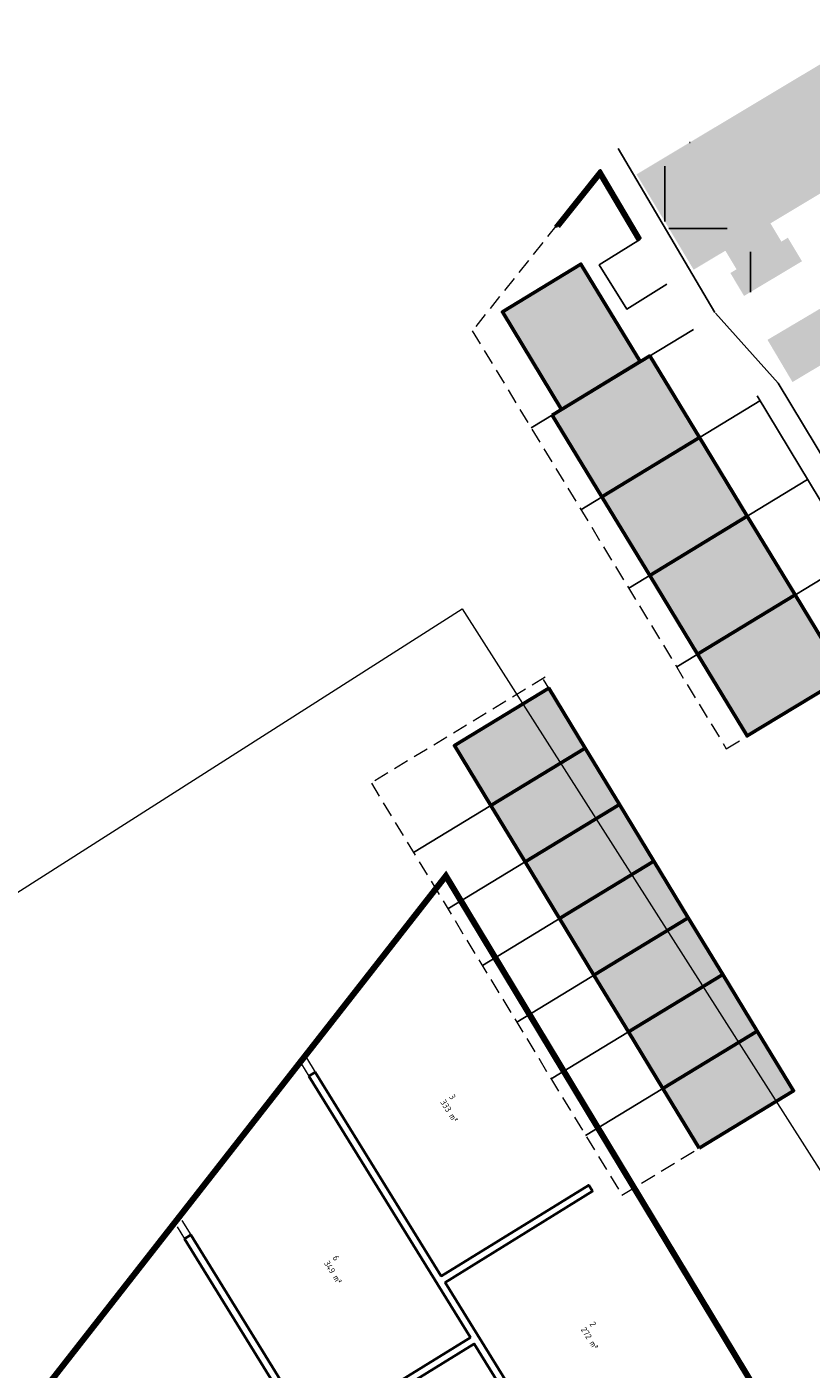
# Model space of a CAD drawing. Header units: metres. Extents: x 133860 to 134314, y 432787 to 433419.
# Tile 21 of 25: x 133969 to 134033, y 433249 to 433359. Entities that reach past the tile are written whole.
import ezdxf

# ---------------------------------------------------------------- set-up
doc = ezdxf.new("R2010")
doc.units = ezdxf.units.M
doc.linetypes.add('ACAD_ISO02W100', pattern=[15, 12, -3])
doc.linetypes.add('DASHED2', pattern=[0.375, 0.25, -0.125])
doc.layers.get('DEFPOINTS').update_dxf_attribs({"color": 201, "lineweight": 0})
for name, color, linetype, lineweight in [('B-WE-KG-WERKGRENS-G', 7, 'XX-WERKGRENS', 35), ('N-XX-VH-KANTOPSLUITING_ACHTERKANTBAND-G', 50, 'Continuous', 35), ('svp_beb_bebouwing', 1, 'Continuous', 53), ('svp_uitg_uitgeefbaar', 32, 'DASHED2', 18)]:
    doc.layers.add(name, color=color, linetype=linetype, lineweight=lineweight)
doc.layers.add('B-XX-AL-ARC-bebouwing', color=254, linetype='Continuous')
doc.layers.add('svp_beb_arc bebouwing', color=253, linetype='Continuous')
doc.layers.add('X-XX-AL-HULPLIJNEN', color=211, linetype='Continuous', plot=False)
doc.styles.get("Standard").update_dxf_attribs({"font": 'NLCS-ISO.ttf'})
doc.linetypes.add('XX-WERKGRENS', pattern='A,0,[137,NLCS.SHX,S=0.5,R=0,X=0,Y=0],-30', length=30)
picture_1 = doc.add_image_def('image1.jpg', size_in_pixel=(5512, 7184))

msp = doc.modelspace()

# ---------------------------------------------------------------- hatches: boundary and pattern name
at = {"layer": 'B-XX-AL-ARC-bebouwing'}
h = msp.add_hatch(color=256, dxfattribs=at)
h.dxf.hatch_style = 1
h.paths.add_polyline_path([(134036.126, 433357.149), (134031.749, 433354.526), (134038.419, 433343.37), (134040.681, 433344.725), (134039.463, 433346.758), (134038.918, 433346.431), (134038.034, 433347.906), (134040.705, 433349.507)])
h = msp.add_hatch(color=256, dxfattribs=at)
h.dxf.hatch_style = 1
h.paths.add_polyline_path([(134034.6, 433345.702), (134035.534, 433344.143), (134035.085, 433343.874), (134036.188, 433342.033), (134038.419, 433343.37), (134031.749, 433354.526), (134027.513, 433351.988), (134023.241, 433349.428), (134018.889, 433346.82), (134023.546, 433339.048), (134026.13, 433340.597), (134027.04, 433339.079), (134026.536, 433338.777), (134027.654, 433336.911), (134029.935, 433338.278), (134032.372, 433339.738), (134031.224, 433341.655), (134030.695, 433341.339), (134029.803, 433342.827), (134032.194, 433344.26)])
h = msp.add_hatch(color=256, dxfattribs=at)
h.dxf.hatch_style = 1
h.paths.add_polyline_path([(134045.682, 433340.626), (134042.959, 433345.177), (134036.2, 433341.133), (134037.906, 433338.298), (134033.798, 433335.841), (134029.563, 433333.333), (134030.508, 433331.737)])
h = msp.add_hatch(color=256, dxfattribs=at)
h.dxf.hatch_style = 1
h.paths.add_polyline_path([(134045.682, 433340.626), (134030.508, 433331.737), (134031.601, 433329.892), (134035.826, 433332.418), (134039.935, 433334.875), (134041.46, 433332.313), (134048.244, 433336.344)])
at = {"layer": 'svp_beb_arc bebouwing'}
h = msp.add_hatch(dxfattribs=at)
h.set_pattern_fill('ANGLE', color=256)
h.set_pattern_definition([(0, (0, 0), (0, 6.985), [5.08, -1.905]), (90, (0, 0), (-6.985, 4e-16), [5.08, -1.905])])
h.paths.add_polyline_path([(134023.241, 433349.428), (134018.889, 433346.82), (134023.546, 433339.048), (134026.13, 433340.597), (134027.04, 433339.079), (134026.536, 433338.777), (134027.654, 433336.911), (134029.935, 433338.278)])
h = msp.add_hatch(color=256, dxfattribs=at)
h.dxf.hatch_style = 1
h.paths.add_polyline_path([(134019.193, 433331.557), (134014.361, 433339.503), (134007.953, 433335.606), (134012.785, 433327.66)])
h = msp.add_hatch(color=256, dxfattribs=at)
h.dxf.hatch_style = 1
h.paths.add_polyline_path([(134012.016, 433327.193), (134019.962, 433332.025), (134024.015, 433325.36), (134016.069, 433320.528)])
h = msp.add_hatch(color=256, dxfattribs=at)
h.dxf.hatch_style = 1
h.paths.add_polyline_path([(134027.912, 433318.952), (134019.966, 433314.12), (134016.069, 433320.528), (134024.015, 433325.36)])
h = msp.add_hatch(color=256, dxfattribs=at)
h.dxf.hatch_style = 1
h.paths.add_polyline_path([(134031.808, 433312.544), (134023.862, 433307.712), (134019.966, 433314.12), (134027.912, 433318.952)])
h = msp.add_hatch(color=256, dxfattribs=at)
h.dxf.hatch_style = 1
h.paths.add_polyline_path([(134023.862, 433307.712), (134031.808, 433312.544), (134035.861, 433305.879), (134027.915, 433301.047)])
h = msp.add_hatch(color=256, dxfattribs=at)
h.dxf.hatch_style = 1
h.paths.add_polyline_path([(134007.003, 433295.39), (134014.693, 433300.066), (134011.731, 433304.937), (134004.041, 433300.261)])
h = msp.add_hatch(color=256, dxfattribs=at)
h.dxf.hatch_style = 1
h.paths.add_polyline_path([(134009.809, 433290.776), (134017.498, 433295.453), (134014.693, 433300.066), (134007.003, 433295.39)])
h = msp.add_hatch(color=256, dxfattribs=at)
h.dxf.hatch_style = 1
h.paths.add_polyline_path([(134012.614, 433286.163), (134020.304, 433290.839), (134017.498, 433295.453), (134009.809, 433290.776)])
h = msp.add_hatch(color=256, dxfattribs=at)
h.dxf.hatch_style = 1
h.paths.add_polyline_path([(134015.42, 433281.549), (134023.11, 433286.225), (134020.304, 433290.839), (134012.614, 433286.163)])
h = msp.add_hatch(color=256, dxfattribs=at)
h.dxf.hatch_style = 1
h.paths.add_polyline_path([(134018.226, 433276.935), (134025.915, 433281.611), (134023.11, 433286.225), (134015.42, 433281.549)])
h = msp.add_hatch(color=256, dxfattribs=at)
h.dxf.hatch_style = 1
h.paths.add_polyline_path([(134021.031, 433272.321), (134028.721, 433276.997), (134025.915, 433281.611), (134018.226, 433276.935)])
h = msp.add_hatch(color=256, dxfattribs=at)
h.dxf.hatch_style = 1
h.paths.add_polyline_path([(134023.993, 433267.451), (134031.683, 433272.127), (134028.721, 433276.997), (134021.031, 433272.321)])

# ---------------------------------------------------------------- linework, layer by layer
at = {"layer": 'B-WE-KG-WERKGRENS-G', "linetype": 'ACAD_ISO02W100', "ltscale": 0.2, "const_width": 0.5, "flags": 128}
msp.add_lwpolyline([(133876.119, 433170.393), (133877.601, 433171.792), (133886.823, 433158.862), (133877.946, 433152.192), (133905.866, 433113.146), (133909.714, 433104.864), (133925.215, 433080.405), (133929.948, 433077.023), (133960.91, 433027.75), (133993.38, 433046.759), (134012.691, 433058.563), (134011.841, 433058.277), (134028.125, 433067.541), (134027.375, 433068.849), (134030.06, 433070.532), (134094.013, 432964.89), (134091.108, 432963.131), (134090.481, 432964.163), (134087.559, 432962.387), (134088.413, 432961.012), (134077.63, 432949.53), (134078.824, 432947.621), (134057.722, 432935.011), (134066.81, 432919.871), (134071.968, 432925.868), (134089.993, 432936.255), (134089.828, 432936.526), (134105.835, 432946.078), (134108.265, 432945.632), (134160.348, 432859.973), (134159.989, 432857.745), (134144.013, 432847.922), (134143.712, 432847.181), (134143.712, 432847.181), (134125.745, 432836.425), (134112.574, 432828.259), (134111.172, 432829.463), (134106.776, 432825.214), (134107.813, 432824.152), (134105.604, 432821.255), (134122.744, 432796.236), (134123.883, 432796.885), (134132.076, 432787.735), (134133.141, 432788.699), (134135.653, 432790.291), (134137.641, 432790.089), (134146.495, 432795.532), (134128.036, 432825.414), (134167.744, 432849.325), (134181.483, 432826.755), (134184.931, 432828.731), (134220.703, 432851.248), (134220.703, 432851.248), (134208.544, 432870.966), (134243.719, 432892.344), (134244.801, 432892.868), (134244.702, 432893.039), (134255.087, 432899.603), (134259.849, 432891.768), (134259.849, 432891.768), (134271.831, 432873.596), (134283.708, 432881.402), (134278.548, 432889.497), (134289.255, 432898.638), (134237.086, 432958.184), (134236.053, 432957.231), (134176.814, 433055.649), (134176.596, 433057.613), (134184.443, 433067.451, 0.2853411), (134187.793, 433121.123), (134182.407, 433130.652), (134178.658, 433139.514), (134131.008, 433218.593), (134131.184, 433220.239), (134137.991, 433224.332), (134139.16, 433224.558), (134147.057, 433229.244), (134167.516, 433242.252), (134166.906, 433244.94), (134170.758, 433255.827), (134123.531, 433334.918), (134124.125, 433338.316), (134075.594, 433418.255), (134070.69, 433410.108), (134069.726, 433406.115), (134069.585, 433403.493), (134070.514, 433401.991), (134066.97, 433398.118), (134064.196, 433396.052), (134062.557, 433394.861), (134060.862, 433393.544), (134055.746, 433389.219), (134055.62, 433385.638), (134058.821, 433380.453), (134060.176, 433379.677), (134062.477, 433377.628), (134068.493, 433367.239), (134069.718, 433365.583), (134086.166, 433375.661), (134113.988, 433328.809), (134115.761, 433329.788), (134133.828, 433299.857), (134113.768, 433287.824), (134123.045, 433272.178), (134143.074, 433284.053), (134158.161, 433259.191), (134156.58, 433253.71), (134151.403, 433250.669), (134152.916, 433248.117), (134148.779, 433245.664), (134140.868, 433241.112), (134139.795, 433240.371), (134139.721, 433239.669), (134138.546, 433239.024), (134137.939, 433239.2), (134134.418, 433237.066), (134134.437, 433236.567), (134133.261, 433235.921), (134132.558, 433235.995), (134124.156, 433230.674), (134122.947, 433230.929), (134039.96, 433370.22), (134031.347, 433363.971), (134032.232, 433363.571), (134040.705, 433349.507), (134042.959, 433345.177), (134114.625, 433225.07), (134098.399, 433214.922), (134061.859, 433192.69), (134003.35, 433289.641), (133957.003, 433230.386), (133980.382, 433193.5), (133998.156, 433204.411), (133997.717, 433205.125), (134013.217, 433214.905), (134015.369, 433211.187), (133999.827, 433201.688), (134005.138, 433193.038), (134004.433, 433192.603), (134019.821, 433167.873), (133994.289, 433152.336), (133995.197, 433150.879), (133992.315, 433149.042), (133992.402, 433147.598), (133991.415, 433146.979), (133990.828, 433147.269), (133989.676, 433146.546), (133989.631, 433146.146), (133988.275, 433144.923), (133987.514, 433145.298), (133982.75, 433142.305), (133982.554, 433141.37), (133981.416, 433140.645), (133980.772, 433140.986), (133979.607, 433140.244), (133979.409, 433139.299), (133978.245, 433138.557), (133976.957, 433139.297), (133965.146, 433131.906), (133957.722, 433143.515), (133955.914, 433146.774), (133942.349, 433138.295), (133913.168, 433179.354), (133897.868, 433168.512), (133890.989, 433178.624), (133890.167, 433179.801), (133900.911, 433193.564), (133895.27, 433198.414), (133910.184, 433217.825), (133900.154, 433225.259), (133864.317, 433180.57), (133864.317, 433180.57), (133875.618, 433170.924)], format="xyb", dxfattribs=at)
at = {"layer": 'DEFPOINTS'}
for p, q in [((133991.983, 433274.804), (133992.702, 433273.64)), ((133991.983, 433274.804), (133992.702, 433273.64)), ((133991.592, 433274.295), (133992.191, 433273.325)), ((133991.592, 433274.295), (133992.191, 433273.325)), ((133981.83, 433261.555), (133982.558, 433260.376)), ((133981.83, 433261.555), (133982.558, 433260.376)), ((133981.44, 433261.045), (133982.047, 433260.061)), ((133981.44, 433261.045), (133982.047, 433260.061))]:
    msp.add_line(p, q, dxfattribs=at)
at = {"layer": 'N-XX-VH-KANTOPSLUITING_ACHTERKANTBAND-G', "ltscale": 0.3}
for points in [[(134010.856, 433213.416), (134002.766, 433226.516), (133990.344, 433218.844), (133998.508, 433205.624), (133998.001, 433205.304), (133989.833, 433218.529), (133977.051, 433210.634), (133976.738, 433211.146), (133989.518, 433219.039), (133972.128, 433247.196), (133972.638, 433247.512), (133981.148, 433233.733), (133993.57, 433241.405), (133982.047, 433260.061), (133982.558, 433260.376), (133992.583, 433244.145), (134005.345, 433252.027), (133992.191, 433273.325), (133992.702, 433273.64)], [(134015.892, 433236.092), (134003.28, 433256.512), (134015.305, 433263.938), (134014.99, 433264.449), (134002.965, 433257.022), (133992.702, 433273.64)], [(134010.856, 433213.416), (134011.364, 433213.736), (133992.898, 433243.635), (134005.66, 433251.517), (134015.381, 433235.777)]]:
    msp.add_lwpolyline(points, dxfattribs=at)
at = {"layer": 'svp_beb_bebouwing', "flags": 128}
for points in [[(134012.276, 433342.548), (134015.934, 433347.117), (134019.215, 433341.526)], [(134012.52, 433342.532), (134015.909, 433346.765), (134019.043, 433341.425)]]:
    msp.add_lwpolyline(points, dxfattribs=at)
for points in [[(134019.193, 433331.557), (134014.361, 433339.503), (134007.953, 433335.606), (134012.785, 433327.66), (134019.193, 433331.557)], [(134012.016, 433327.193), (134019.962, 433332.025), (134024.015, 433325.36), (134016.069, 433320.528), (134012.016, 433327.193)], [(134027.912, 433318.952), (134019.966, 433314.12), (134016.069, 433320.528), (134024.015, 433325.36), (134027.912, 433318.952)], [(134031.808, 433312.544), (134023.862, 433307.712), (134019.966, 433314.12), (134027.912, 433318.952), (134031.808, 433312.544)], [(134023.862, 433307.712), (134031.808, 433312.544), (134035.861, 433305.879), (134027.915, 433301.047), (134023.862, 433307.712)], [(134007.003, 433295.39), (134014.693, 433300.066), (134011.731, 433304.937), (134004.041, 433300.261), (134007.003, 433295.39)], [(134009.809, 433290.776), (134017.498, 433295.453), (134014.693, 433300.066), (134007.003, 433295.39), (134009.809, 433290.776)], [(134012.614, 433286.163), (134020.304, 433290.839), (134017.498, 433295.453), (134009.809, 433290.776), (134012.614, 433286.163)], [(134015.42, 433281.549), (134023.11, 433286.225), (134020.304, 433290.839), (134012.614, 433286.163), (134015.42, 433281.549)], [(134018.226, 433276.935), (134025.915, 433281.611), (134023.11, 433286.225), (134015.42, 433281.549), (134018.226, 433276.935)], [(134021.031, 433272.321), (134028.721, 433276.997), (134025.915, 433281.611), (134018.226, 433276.935), (134021.031, 433272.321)], [(134023.993, 433267.451), (134031.683, 433272.127), (134028.721, 433276.997), (134021.031, 433272.321), (134023.993, 433267.451)]]:
    msp.add_lwpolyline(points, close=True, dxfattribs=at)
at = {"layer": 'svp_uitg_uitgeefbaar', "color": 32, "ltscale": 5}
for p, q in [((134011.446, 433305.829), (133997.274, 433297.211)), ((134011.731, 433304.937), (134011.303, 433305.641)), ((134011.731, 433304.937), (134031.683, 433272.127)), ((133997.274, 433297.211), (134017.698, 433263.623)), ((134017.698, 433263.623), (134031.683, 433272.127))]:
    msp.add_line(p, q, dxfattribs=at)
msp.add_lwpolyline([(134015.934, 433347.117), (134015.934, 433347.117), (134005.492, 433334.073), (134026.206, 433300.008), (134040.671, 433308.804)], dxfattribs=at)
at = {"layer": 'X-XX-AL-HULPLIJNEN'}
for p, q in [((134025.279, 433335.569), (134017.392, 433348.939)), ((134030.424, 433329.804), (134025.318, 433335.503)), ((134023.521, 433334.188), (134010.307, 433326.153)), ((134042.808, 433309.26), (134030.424, 433329.804)), ((134028.935, 433328.352), (134014.36, 433319.489)), ((134041.096, 433308.227), (134028.711, 433328.771)), ((134032.832, 433321.944), (134018.257, 433313.081)), ((134036.739, 433315.542), (134022.164, 433306.679)), ((134014.693, 433300.066), (134000.709, 433291.563)), ((134017.498, 433295.453), (134003.514, 433286.949)), ((134020.304, 433290.839), (134006.32, 433282.335)), ((134023.11, 433286.225), (134009.125, 433277.721)), ((134025.915, 433281.611), (134011.931, 433273.107)), ((134028.721, 433276.997), (134014.737, 433268.493))]:
    msp.add_line(p, q, dxfattribs=at)
at = {"layer": 'X-XX-AL-HULPLIJNEN', "flags": 128}
msp.add_lwpolyline([(134021.362, 433337.868), (134018.091, 433335.835), (134015.853, 433339.437), (134019.215, 433341.526)], dxfattribs=at)

# ---------------------------------------------------------------- texts
at = {"layer": 'N-XX-VH-KANTOPSLUITING_ACHTERKANTBAND-G', "char_height": 0.5, "attachment_point": 1, "rotation": 301.90594}
for s, insert in [('3\\P333 m²', (134004.002, 433271.912)), ('6\\P349 m²', (133994.52, 433258.786)), ('2\\P272 m²', (134015.455, 433253.383))]:
    msp.add_mtext_dynamic_manual_height_columns(s, width=4.77116, gutter_width=1, heights=[0], dxfattribs=dict(at, insert=insert))

# ---------------------------------------------------------------- pictures from other files: only their frames are drawn
at = {"layer": 'DEFPOINTS'}
image = msp.add_image(picture_1, insert=(133991.248, 433157.239), size_in_units=(94.196, 122.77), rotation=32.52129, dxfattribs=at)
image.dxf.flags = 7

doc.saveas('drawing.dxf')
